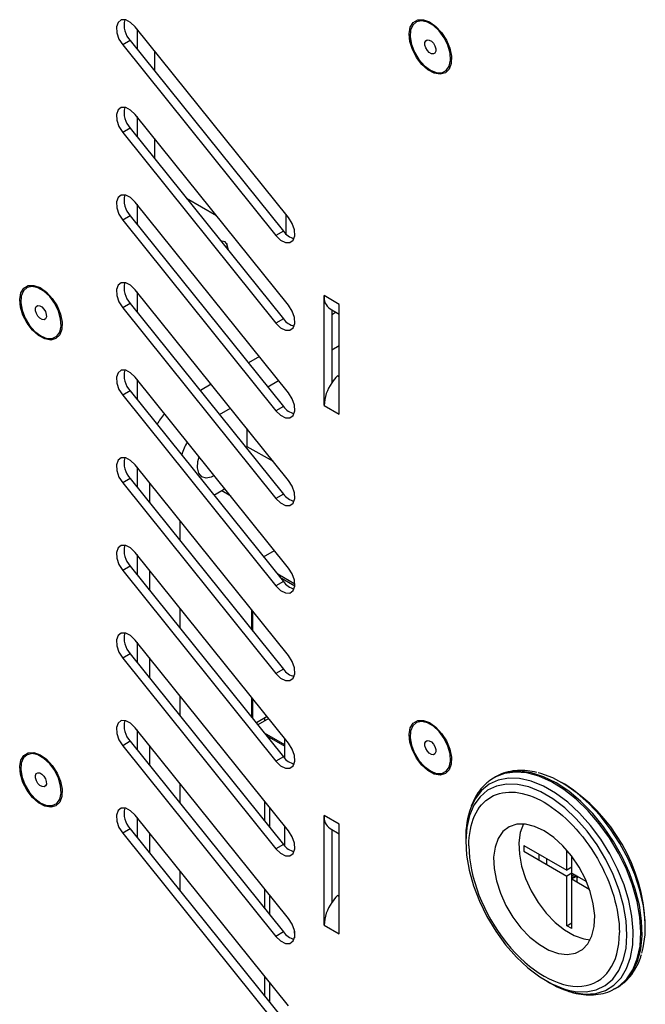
# Model space of a CAD drawing. Header units: millimetres. Extents: x -415 to 5, y -292 to 5.
# Tile 43 of 72: x -96 to -78, y -163 to -136. Entities that reach past the tile are written whole.
import ezdxf

# ---------------------------------------------------------------- set-up
doc = ezdxf.new("R2010")
doc.units = ezdxf.units.MM
doc.header["$MEASUREMENT"] = 0
doc.layers.add('实线', color=2, linetype='Continuous', lineweight=25)

msp = doc.modelspace()

# ---------------------------------------------------------------- linework, layer by layer
at = {"layer": '实线', "color": 7, "linetype": 'Continuous', "lineweight": 25}
for p, q in [((-88.2147, -141.1253), (-92.5014, -135.7928)), ((-92.454, -135.8518), (-92.454, -136.4083)), ((-92.6428, -136.1734), (-92.8549, -136.2959)), ((-92.8549, -136.2959), (-88.5683, -141.6284)), ((-92.6428, -136.1734), (-88.3562, -141.5059)), ((-91.959, -137.024), (-91.959, -136.4675)), ((-88.2147, -143.575), (-92.5014, -138.2425)), ((-92.454, -138.3014), (-92.454, -138.8579)), ((-92.6428, -138.6231), (-92.8549, -138.7455)), ((-92.8549, -138.7455), (-88.5683, -144.078)), ((-92.6428, -138.6231), (-88.3562, -143.9555)), ((-91.959, -139.4736), (-91.959, -138.9171)), ((-88.2147, -146.0246), (-92.5014, -140.6921)), ((-91.069, -140.5808), (-90.2343, -141.0627)), ((-92.454, -140.751), (-92.454, -141.3075)), ((-92.6428, -141.0727), (-92.8549, -141.1951)), ((-92.8549, -141.1951), (-88.5683, -146.5276)), ((-92.6428, -141.0727), (-88.3562, -146.4052)), ((-88.2821, -141.5858), (-88.2821, -141.0416)), ((-88.3562, -141.5059), (-88.5683, -141.6284)), ((-89.9438, -141.8484), (-89.9438, -141.9806)), ((-88.2147, -148.4742), (-92.5014, -143.1417)), ((-92.454, -143.2006), (-92.454, -143.7571)), ((-86.7971, -143.5522), (-87.2214, -143.3072)), ((-87.2214, -146.3777), (-87.2214, -143.3072)), ((-92.6428, -143.5223), (-92.8549, -143.6448)), ((-92.8549, -143.6448), (-88.5683, -148.9773)), ((-92.6428, -143.5223), (-88.3562, -148.8548)), ((-87.0557, -143.6735), (-86.7971, -143.8228)), ((-87.0093, -143.7003), (-87.0093, -145.7453)), ((-86.7971, -146.6226), (-86.7971, -143.5522)), ((-88.3562, -143.9555), (-88.5683, -144.078)), ((-86.8884, -143.7701), (-87.0093, -143.8399)), ((-87.0093, -144.8196), (-86.7971, -144.6971)), ((-89.0322, -145.0077), (-89.3377, -145.1841)), ((-88.2147, -150.9238), (-92.5014, -145.5913)), ((-92.454, -145.6503), (-92.454, -146.2068)), ((-86.7971, -145.579), (-86.8492, -145.549)), ((-90.3772, -145.7842), (-90.6827, -145.9606)), ((-88.7998, -145.8533), (-88.4943, -145.6769)), ((-92.6428, -145.9719), (-92.8549, -146.0944)), ((-92.8549, -146.0944), (-88.5683, -151.4269)), ((-92.6428, -145.9719), (-88.3562, -151.3044)), ((-90.1448, -146.6297), (-89.8393, -146.4533)), ((-88.3562, -146.4052), (-88.5683, -146.5276)), ((-87.2214, -146.3777), (-86.7971, -146.6226)), ((-89.3781, -147.5344), (-89.3781, -147.027)), ((-89.3792, -147.5821), (-89.3781, -147.5344)), ((-88.6391, -147.9463), (-89.3781, -147.5344)), ((-88.2147, -153.3735), (-92.5014, -148.041)), ((-92.454, -148.0999), (-92.454, -148.6564)), ((-92.6428, -148.4215), (-92.8549, -148.544)), ((-92.8549, -148.544), (-88.5683, -153.8765)), ((-92.6428, -148.4215), (-88.3562, -153.754)), ((-92.1004, -148.5397), (-92.1004, -149.0962)), ((-90.3017, -148.8841), (-90.0852, -148.7591)), ((-90.0852, -148.7591), (-89.9995, -148.7036)), ((-90.0852, -148.7591), (-89.8345, -148.9089)), ((-88.3562, -148.8548), (-88.5683, -148.9773)), ((-91.2519, -150.1518), (-91.2519, -149.5953)), ((-88.2147, -155.8231), (-92.5014, -150.4906)), ((-92.454, -150.5495), (-92.454, -151.106)), ((-88.9151, -150.6091), (-88.6096, -150.4327)), ((-92.6428, -150.8712), (-92.8549, -150.9936)), ((-92.6428, -150.8712), (-88.3562, -156.2037)), ((-92.8549, -150.9936), (-88.5683, -156.3261)), ((-92.1004, -150.9893), (-92.1004, -151.5458)), ((-88.038, -151.3783), (-88.5209, -151.0995)), ((-88.3562, -151.3044), (-88.5683, -151.4269)), ((-88.4597, -151.1757), (-88.0396, -151.4181)), ((-91.2519, -152.6014), (-91.2519, -152.0449)), ((-89.2489, -152.087), (-89.2489, -152.6435)), ((-89.2135, -152.6875), (-89.2135, -152.131)), ((-88.2147, -158.2727), (-92.5014, -152.9402)), ((-92.454, -152.9991), (-92.454, -153.5556)), ((-92.6428, -153.3208), (-92.8549, -153.4432)), ((-92.6428, -153.3208), (-88.3562, -158.6533)), ((-92.8549, -153.4432), (-88.5683, -158.7757)), ((-92.1004, -153.4389), (-92.1004, -153.9955)), ((-88.3562, -153.754), (-88.5683, -153.8765)), ((-91.2519, -155.051), (-91.2519, -154.4945)), ((-89.2489, -154.5366), (-89.2489, -155.0931)), ((-89.2135, -155.1371), (-89.2135, -154.5806)), ((-88.8113, -155.0809), (-89.1169, -155.2573)), ((-88.7665, -155.1367), (-89.0721, -155.3131)), ((-88.8765, -155.2002), (-88.8765, -155.1185)), ((-88.2147, -160.7223), (-92.5014, -155.3898)), ((-92.454, -155.4488), (-92.454, -156.0053)), ((-88.3245, -155.8672), (-88.8883, -155.5417)), ((-92.6428, -155.7704), (-92.8549, -155.8929)), ((-92.6428, -155.7704), (-88.3562, -161.1029)), ((-88.8271, -155.6179), (-88.3245, -155.908)), ((-88.7363, -155.7308), (-88.7363, -155.6703)), ((-88.3245, -156.2407), (-88.3245, -155.6866)), ((-92.8549, -155.8929), (-88.5683, -161.2254)), ((-92.1004, -155.8886), (-92.1004, -156.4451)), ((-88.3562, -156.2037), (-88.5683, -156.3261)), ((-91.2519, -157.5006), (-91.2519, -156.9441)), ((-82.433, -156.7682), (-82.4694, -156.7892)), ((-82.433, -156.7682), (-82.4511, -156.7789)), ((-80.4949, -156.9726), (-80.5828, -156.9219)), ((-88.8765, -158.006), (-88.8765, -157.4495)), ((-88.7363, -158.1804), (-88.7363, -157.6239)), ((-88.2147, -163.1719), (-92.5014, -157.8394)), ((-92.454, -157.8984), (-92.454, -158.4549)), ((-86.7971, -158.0866), (-87.2214, -157.8417)), ((-87.2214, -160.9121), (-87.2214, -157.8417)), ((-92.6428, -158.22), (-92.8549, -158.3425)), ((-92.6428, -158.22), (-88.3562, -163.5525)), ((-88.3245, -158.6903), (-88.3245, -158.1362)), ((-87.0557, -158.2079), (-86.7971, -158.3572)), ((-87.0093, -158.2347), (-87.0093, -160.2797)), ((-86.7971, -161.1571), (-86.7971, -158.0866)), ((-92.8549, -158.3425), (-88.5683, -163.675)), ((-92.1004, -158.3382), (-92.1004, -158.8947)), ((-83.2616, -158.4683), (-83.2616, -158.5698)), ((-88.3562, -158.6533), (-88.5683, -158.7757)), ((-81.6352, -158.6823), (-81.6352, -158.8456)), ((-81.6352, -158.6823), (-80.4332, -159.3763)), ((-81.6352, -158.8456), (-80.4332, -159.5396)), ((-80.4332, -159.3763), (-80.4332, -158.816)), ((-81.211, -159.0906), (-81.211, -158.9273)), ((-80.9989, -159.213), (-80.9989, -159.0497)), ((-80.2917, -159.4579), (-80.2917, -158.9921)), ((-91.2519, -159.9503), (-91.2519, -159.3938)), ((-80.2917, -159.2946), (-80.4332, -159.3763)), ((-80.2917, -159.4579), (-80.4332, -159.5396)), ((-80.4332, -160.9277), (-80.4332, -159.5396)), ((-80.2917, -159.4579), (-79.8884, -159.6908)), ((-80.2917, -159.6212), (-80.2917, -159.4579)), ((-80.2206, -159.499), (-80.2917, -159.5401)), ((-80.1774, -159.5239), (-80.2917, -159.5899)), ((-80.1503, -159.5396), (-80.2917, -159.6212)), ((-80.2917, -161.0093), (-80.2917, -159.6212)), ((-80.2917, -159.6212), (-79.8066, -159.9013)), ((-80.1503, -159.7029), (-80.1503, -159.5396)), ((-80.1503, -159.5759), (-80.1188, -159.5577)), ((-88.8765, -160.4557), (-88.8765, -159.8992)), ((-88.7363, -160.63), (-88.7363, -160.0735)), ((-86.7971, -160.1135), (-86.8492, -160.0834)), ((-88.0468, -161.0822), (-88.0468, -161.2635)), ((-87.2214, -160.9121), (-86.7971, -161.1571)), ((-80.4332, -160.9277), (-80.2917, -160.8461)), ((-80.2917, -161.0093), (-80.4332, -160.9277)), ((-78.2411, -160.9782), (-78.2411, -160.8767)), ((-88.3562, -161.1029), (-88.5683, -161.2254)), ((-88.8765, -162.9053), (-88.8765, -162.3488)), ((-88.7363, -163.0797), (-88.7363, -162.5232)), ((-81.0078, -162.4739), (-80.9199, -162.5246)), ((-79.1403, -162.7158), (-79.0852, -162.6871)), ((-79.0697, -162.6783), (-79.0333, -162.6573))]:
    msp.add_line(p, q, dxfattribs=at)
at = {"layer": '实线', "color": 7, "linetype": 'Continuous', "lineweight": 25, "flags": 128}
for points in [[(-92.5014, -135.7928), (-92.632, -135.6662), (-92.7696, -135.5972), (-92.8934, -135.5962), (-92.9843, -135.6635), (-93.0287, -135.7887), (-93.0196, -135.9529), (-92.9586, -136.131), (-92.8549, -136.2959)], [(-83.6679, -136.8145), (-83.7264, -136.9738), (-83.8315, -137.0776), (-83.974, -137.1168), (-84.1411, -137.0879), (-84.318, -136.9934), (-84.489, -136.8418), (-84.6389, -136.6465), (-84.7544, -136.4248), (-84.8253, -136.1966), (-84.8451, -135.9819), (-84.8122, -135.8), (-84.7295, -135.667), (-84.6043, -135.5947), (-84.4478, -135.5895), (-84.2738, -135.6519), (-84.0979, -135.7764), (-83.9356, -135.9518), (-83.8014, -136.1626), (-83.7072, -136.3901), (-83.6613, -136.6141), (-83.6679, -136.8145)], [(-84.2515, -137.0034), (-84.0848, -137.0706), (-83.9329, -137.0739), (-83.8093, -137.0128), (-83.725, -136.8928), (-83.6874, -136.7246), (-83.7, -136.5232), (-83.7616, -136.3064), (-83.8668, -136.0934), (-84.0061, -135.9033), (-84.1672, -135.7529), (-84.3359, -135.6556), (-84.497, -135.6199), (-84.6363, -135.6492), (-84.7414, -135.7407), (-84.803, -135.8864), (-84.8156, -136.0733), (-84.7781, -136.2848), (-84.6938, -136.5021), (-84.5702, -136.7059), (-84.4183, -136.8781), (-84.2515, -137.0034)], [(-84.1001, -136.4707), (-84.1226, -136.5221), (-84.1647, -136.5474), (-84.22, -136.5426), (-84.2802, -136.5085), (-84.336, -136.4504), (-84.3789, -136.3769), (-84.4024, -136.2994), (-84.403, -136.2297), (-84.3805, -136.1782), (-84.3384, -136.153), (-84.283, -136.1577), (-84.2229, -136.1918), (-84.1671, -136.25), (-84.1242, -136.3234), (-84.1006, -136.4009), (-84.1001, -136.4707)], [(-92.5014, -138.2425), (-92.632, -138.1159), (-92.7696, -138.0468), (-92.8934, -138.0458), (-92.9843, -138.1131), (-93.0287, -138.2383), (-93.0196, -138.4025), (-92.9586, -138.5806), (-92.8549, -138.7455)], [(-92.5014, -140.6921), (-92.632, -140.5655), (-92.7696, -140.4964), (-92.8934, -140.4955), (-92.9843, -140.5627), (-93.0287, -140.688), (-93.0196, -140.8521), (-92.9586, -141.0302), (-92.8549, -141.1951)], [(-88.5683, -141.6284), (-88.4377, -141.755), (-88.3, -141.8241), (-88.1763, -141.825), (-88.0853, -141.7578), (-88.041, -141.6325), (-88.05, -141.4683), (-88.111, -141.2903), (-88.2147, -141.1253)], [(-89.9101, -142.0225), (-89.9084, -141.9861), (-89.9299, -141.8735), (-89.9912, -141.803), (-90.083, -141.7851), (-90.0991, -141.7874)], [(-94.5574, -144.2461), (-94.6158, -144.4053), (-94.721, -144.5092), (-94.8634, -144.5483), (-95.0305, -144.5194), (-95.2074, -144.4249), (-95.3785, -144.2733), (-95.5284, -144.078), (-95.6439, -143.8564), (-95.7147, -143.6281), (-95.7345, -143.4135), (-95.7016, -143.2316), (-95.6189, -143.0986), (-95.4937, -143.0262), (-95.3372, -143.0211), (-95.1632, -143.0835), (-94.9873, -143.2079), (-94.825, -143.3833), (-94.6908, -143.5942), (-94.5966, -143.8216), (-94.5508, -144.0456), (-94.5574, -144.2461)], [(-95.141, -144.4349), (-94.9743, -144.5022), (-94.8223, -144.5054), (-94.6987, -144.4443), (-94.6144, -144.3244), (-94.5769, -144.1562), (-94.5895, -143.9547), (-94.6511, -143.7379), (-94.7562, -143.525), (-94.8955, -143.3349), (-95.0567, -143.1845), (-95.2253, -143.0871), (-95.3864, -143.0515), (-95.5258, -143.0807), (-95.6309, -143.1723), (-95.6925, -143.318), (-95.7051, -143.5049), (-95.6676, -143.7164), (-95.5833, -143.9337), (-95.4597, -144.1375), (-95.3077, -144.3097), (-95.141, -144.4349)], [(-92.5014, -143.1417), (-92.632, -143.0151), (-92.7696, -142.9461), (-92.8934, -142.9451), (-92.9843, -143.0123), (-93.0287, -143.1376), (-93.0196, -143.3018), (-92.9586, -143.4798), (-92.8549, -143.6448)], [(-94.9895, -143.9022), (-95.012, -143.9537), (-95.0541, -143.9789), (-95.1095, -143.9741), (-95.1696, -143.9401), (-95.2254, -143.8819), (-95.2683, -143.8085), (-95.2919, -143.731), (-95.2925, -143.6612), (-95.27, -143.6098), (-95.2278, -143.5845), (-95.1725, -143.5893), (-95.1123, -143.6233), (-95.0566, -143.6815), (-95.0136, -143.755), (-94.9901, -143.8325), (-94.9895, -143.9022)], [(-88.5683, -144.078), (-88.4377, -144.2046), (-88.3, -144.2737), (-88.1763, -144.2746), (-88.0853, -144.2074), (-88.041, -144.0821), (-88.05, -143.918), (-88.111, -143.7399), (-88.2147, -143.575)], [(-92.5014, -145.5913), (-92.632, -145.4647), (-92.7696, -145.3957), (-92.8934, -145.3947), (-92.9843, -145.462), (-93.0287, -145.5872), (-93.0196, -145.7514), (-92.9586, -145.9295), (-92.8549, -146.0944)], [(-88.5683, -146.5276), (-88.4377, -146.6542), (-88.3, -146.7233), (-88.1763, -146.7243), (-88.0853, -146.657), (-88.041, -146.5318), (-88.05, -146.3676), (-88.111, -146.1895), (-88.2147, -146.0246)], [(-92.5014, -148.041), (-92.632, -147.9143), (-92.7696, -147.8453), (-92.8934, -147.8443), (-92.9843, -147.9116), (-93.0287, -148.0368), (-93.0196, -148.201), (-92.9586, -148.3791), (-92.8549, -148.544)], [(-90.2922, -148.3395), (-90.38, -148.3832), (-90.5231, -148.4091), (-90.6425, -148.3707), (-90.7253, -148.2722), (-90.7624, -148.1242), (-90.7499, -147.9429), (-90.7147, -147.8139)], [(-88.5683, -148.9773), (-88.4377, -149.1039), (-88.3, -149.1729), (-88.1763, -149.1739), (-88.0853, -149.1066), (-88.041, -148.9814), (-88.05, -148.8172), (-88.111, -148.6391), (-88.2147, -148.4742)], [(-92.5014, -150.4906), (-92.632, -150.364), (-92.7696, -150.2949), (-92.8934, -150.294), (-92.9843, -150.3612), (-93.0287, -150.4865), (-93.0196, -150.6506), (-92.9586, -150.8287), (-92.8549, -150.9936)], [(-88.5683, -151.4269), (-88.4377, -151.5535), (-88.3, -151.6225), (-88.1763, -151.6235), (-88.0853, -151.5562), (-88.041, -151.431), (-88.05, -151.2668), (-88.111, -151.0887), (-88.2147, -150.9238)], [(-92.5014, -152.9402), (-92.632, -152.8136), (-92.7696, -152.7445), (-92.8934, -152.7436), (-92.9843, -152.8108), (-93.0287, -152.9361), (-93.0196, -153.1002), (-92.9586, -153.2783), (-92.8549, -153.4432)], [(-88.5683, -153.8765), (-88.4377, -154.0031), (-88.3, -154.0722), (-88.1763, -154.0731), (-88.0853, -154.0059), (-88.041, -153.8806), (-88.05, -153.7165), (-88.111, -153.5384), (-88.2147, -153.3735)], [(-92.5014, -155.3898), (-92.632, -155.2632), (-92.7696, -155.1942), (-92.8934, -155.1932), (-92.9843, -155.2605), (-93.0287, -155.3857), (-93.0196, -155.5499), (-92.9586, -155.728), (-92.8549, -155.8929)], [(-83.6679, -156.4115), (-83.7264, -156.5708), (-83.8315, -156.6746), (-83.974, -156.7138), (-84.1411, -156.6849), (-84.318, -156.5904), (-84.489, -156.4387), (-84.6389, -156.2434), (-84.7544, -156.0218), (-84.8253, -155.7935), (-84.8451, -155.5789), (-84.8122, -155.397), (-84.7295, -155.264), (-84.6043, -155.1917), (-84.4478, -155.1865), (-84.2738, -155.2489), (-84.0979, -155.3733), (-83.9356, -155.5488), (-83.8014, -155.7596), (-83.7072, -155.9871), (-83.6613, -156.211), (-83.6679, -156.4115)], [(-84.2515, -156.6004), (-84.0848, -156.6676), (-83.9329, -156.6708), (-83.8093, -156.6098), (-83.725, -156.4898), (-83.6874, -156.3216), (-83.7, -156.1202), (-83.7616, -155.9033), (-83.8668, -155.6904), (-84.0061, -155.5003), (-84.1672, -155.3499), (-84.3359, -155.2525), (-84.497, -155.2169), (-84.6363, -155.2462), (-84.7414, -155.3377), (-84.803, -155.4834), (-84.8156, -155.6703), (-84.7781, -155.8818), (-84.6938, -156.0991), (-84.5702, -156.3029), (-84.4183, -156.4751), (-84.2515, -156.6004)], [(-88.5683, -156.3261), (-88.4377, -156.4527), (-88.3, -156.5218), (-88.1763, -156.5228), (-88.0853, -156.4555), (-88.041, -156.3302), (-88.05, -156.1661), (-88.111, -155.988), (-88.2147, -155.8231)], [(-84.1001, -156.0677), (-84.1226, -156.1191), (-84.1647, -156.1444), (-84.22, -156.1396), (-84.2802, -156.1055), (-84.336, -156.0473), (-84.3789, -155.9739), (-84.4024, -155.8964), (-84.403, -155.8266), (-84.3805, -155.7752), (-84.3384, -155.75), (-84.283, -155.7547), (-84.2229, -155.7888), (-84.1671, -155.847), (-84.1242, -155.9204), (-84.1006, -155.9979), (-84.1001, -156.0677)], [(-94.5574, -157.3107), (-94.6158, -157.47), (-94.721, -157.5738), (-94.8634, -157.613), (-95.0305, -157.5841), (-95.2074, -157.4896), (-95.3785, -157.338), (-95.5284, -157.1427), (-95.6439, -156.921), (-95.7147, -156.6927), (-95.7345, -156.4781), (-95.7016, -156.2962), (-95.6189, -156.1632), (-95.4937, -156.0909), (-95.3372, -156.0857), (-95.1632, -156.1481), (-94.9873, -156.2725), (-94.825, -156.448), (-94.6908, -156.6588), (-94.5966, -156.8863), (-94.5508, -157.1102), (-94.5574, -157.3107)], [(-95.141, -157.4996), (-94.9743, -157.5668), (-94.8223, -157.5701), (-94.6987, -157.509), (-94.6144, -157.389), (-94.5769, -157.2208), (-94.5895, -157.0194), (-94.6511, -156.8026), (-94.7562, -156.5896), (-94.8955, -156.3995), (-95.0567, -156.2491), (-95.2253, -156.1518), (-95.3864, -156.1161), (-95.5258, -156.1454), (-95.6309, -156.2369), (-95.6925, -156.3826), (-95.7051, -156.5695), (-95.6676, -156.781), (-95.5833, -156.9983), (-95.4597, -157.2021), (-95.3077, -157.3743), (-95.141, -157.4996)], [(-94.9895, -156.9669), (-95.012, -157.0183), (-95.0541, -157.0436), (-95.1095, -157.0388), (-95.1696, -157.0047), (-95.2254, -156.9466), (-95.2683, -156.8731), (-95.2919, -156.7956), (-95.2925, -156.7259), (-95.27, -156.6744), (-95.2278, -156.6492), (-95.1725, -156.6539), (-95.1123, -156.688), (-95.0566, -156.7462), (-95.0136, -156.8196), (-94.9901, -156.8971), (-94.9895, -156.9669)], [(-78.3654, -161.1087), (-78.3927, -160.6889), (-78.4706, -160.2487), (-78.5975, -159.7976), (-78.7707, -159.3451), (-78.9865, -158.9008), (-79.2403, -158.4744), (-79.5267, -158.0747), (-79.8396, -157.7105), (-80.1723, -157.3893), (-80.5178, -157.1182), (-80.8686, -156.9027), (-81.2173, -156.7476), (-81.5564, -156.6562), (-81.8788, -156.6303), (-82.1776, -156.6706), (-82.4446, -156.7753)], [(-80.7332, -156.9365), (-81.0832, -156.764), (-81.4258, -156.6544), (-81.7536, -156.6099), (-82.0597, -156.6316), (-82.3375, -156.7189), (-82.433, -156.7682)], [(-78.3391, -161.6957), (-78.2994, -161.5439), (-78.2481, -161.1831), (-78.2467, -160.7892), (-78.295, -160.3704), (-78.3921, -159.9358), (-78.5359, -159.4945), (-78.7233, -159.0561), (-78.9504, -158.6298), (-79.2123, -158.2248), (-79.5034, -157.8496), (-79.8175, -157.5123), (-80.1479, -157.2201), (-80.4876, -156.9791), (-80.8293, -156.7946), (-81.1658, -156.6703), (-81.2336, -156.6526)], [(-80.4411, -162.744), (-80.2448, -162.7997), (-79.9255, -162.843), (-79.6273, -162.8219), (-79.3567, -162.7368), (-79.1194, -162.5896), (-78.9204, -162.3833), (-78.7641, -162.1224), (-78.6537, -161.8125), (-78.5916, -161.4601), (-78.5791, -161.0727), (-78.6165, -160.6587), (-78.703, -160.2267), (-78.8367, -159.7862), (-79.0148, -159.3463), (-79.2335, -158.9166), (-79.4882, -158.5061), (-79.7733, -158.1236), (-80.0829, -157.7773), (-80.4103, -157.4745), (-80.7486, -157.2218), (-81.0905, -157.0244), (-81.4288, -156.8866), (-81.7562, -156.8113), (-82.0658, -156.8002), (-82.351, -156.8534), (-82.6056, -156.9699), (-82.8243, -157.1471), (-83.0024, -157.3813), (-83.1218, -157.6287)], [(-82.4446, -156.7753), (-82.4463, -156.7762), (-82.4694, -156.7892)], [(-78.9937, -162.6334), (-78.7779, -162.4569), (-78.595, -162.2165), (-78.4578, -161.9227), (-78.369, -161.5818), (-78.3306, -161.2011), (-78.3434, -160.7887), (-78.4072, -160.3533), (-78.5205, -159.9043), (-78.681, -159.4512), (-78.8852, -159.0037), (-79.1288, -158.5713), (-79.4066, -158.1632), (-79.7127, -157.7881), (-80.0405, -157.4541), (-80.3831, -157.1682), (-80.7332, -156.9365)], [(-80.4024, -162.7279), (-80.1978, -162.7678), (-79.8933, -162.7771), (-79.6137, -162.7215), (-79.3652, -162.6022), (-79.1534, -162.422), (-78.983, -162.1847), (-78.8579, -161.8957), (-78.7807, -161.5616), (-78.7533, -161.1896), (-78.7763, -160.7882), (-78.8491, -160.3664), (-78.9701, -159.9334), (-79.1366, -159.4991), (-79.3449, -159.073), (-79.5903, -158.6648), (-79.8674, -158.2836), (-80.17, -157.9378), (-80.4913, -157.6352), (-80.8241, -157.3825), (-81.161, -157.1855), (-81.4944, -157.0484), (-81.817, -156.9744), (-82.1215, -156.9651), (-82.4012, -157.0207), (-82.6496, -157.1399), (-82.8614, -157.3202), (-83.0318, -157.5575), (-83.157, -157.8464), (-83.2341, -158.1806), (-83.2615, -158.5526), (-83.2615, -158.5526)], [(-92.5014, -157.8394), (-92.632, -157.7128), (-92.7696, -157.6438), (-92.8934, -157.6428), (-92.9843, -157.7101), (-93.0287, -157.8353), (-93.0196, -157.9995), (-92.9586, -158.1776), (-92.8549, -158.3425)], [(-88.5683, -158.7757), (-88.4377, -158.9024), (-88.3, -158.9714), (-88.1763, -158.9724), (-88.0853, -158.9051), (-88.041, -158.7799), (-88.05, -158.6157), (-88.111, -158.4376), (-88.2147, -158.2727)], [(-81.0696, -158.2739), (-81.3372, -158.1489), (-81.5952, -158.0874), (-81.8341, -158.0917), (-82.0455, -158.1617), (-82.2215, -158.2947), (-82.356, -158.4859), (-82.4439, -158.7285), (-82.4822, -159.0138), (-82.4694, -159.3313), (-82.406, -159.6696), (-82.2943, -160.0165), (-82.1384, -160.3594), (-81.9438, -160.686), (-81.7176, -160.9844), (-81.468, -161.2439), (-81.204, -161.455), (-80.9351, -161.6102), (-80.6711, -161.7039), (-80.4215, -161.7326), (-80.1954, -161.6953), (-80.0008, -161.5934), (-79.8448, -161.4305), (-79.7331, -161.2126), (-79.6697, -160.9475), (-79.657, -160.6447), (-79.6952, -160.3153), (-79.7832, -159.9712), (-79.9176, -159.6247), (-80.0936, -159.2884), (-80.305, -158.9745), (-80.544, -158.6943), (-80.8019, -158.4579), (-81.0696, -158.2739)], [(-81.6514, -158.0826), (-81.7368, -158.3203), (-81.7751, -158.6056), (-81.7623, -158.9231), (-81.6989, -159.2614), (-81.5872, -159.6083), (-81.4312, -159.9512), (-81.2367, -160.2778), (-81.0105, -160.5762), (-80.7609, -160.8357), (-80.4969, -161.0468), (-80.228, -161.202), (-79.964, -161.2957), (-79.7807, -161.3231)], [(-83.2615, -158.5526), (-83.2386, -158.9539), (-83.1658, -159.3758), (-83.0448, -159.8088), (-82.8783, -160.2431), (-82.67, -160.6691), (-82.4245, -161.0773), (-82.1474, -161.4586), (-81.8449, -161.8044), (-81.5236, -162.107), (-81.1908, -162.3596), (-80.8539, -162.5567), (-80.5204, -162.6938), (-80.4024, -162.7279)], [(-88.5683, -161.2254), (-88.4377, -161.352), (-88.3, -161.421), (-88.1763, -161.422), (-88.0853, -161.3547), (-88.041, -161.2295), (-88.05, -161.0653), (-88.111, -160.8872), (-88.2147, -160.7223)], [(-79.0852, -162.6871), (-78.9715, -162.6147), (-78.7583, -162.4158), (-78.588, -162.1598), (-78.4641, -161.8521), (-78.3894, -161.4992), (-78.3654, -161.1087)], [(-80.9196, -162.5249), (-80.5786, -162.6929), (-80.4411, -162.744)], [(-79.0333, -162.6573), (-79.0024, -162.6388), (-78.9937, -162.6334)]]:
    msp.add_lwpolyline(points, dxfattribs=at)
at = {"layer": '实线', "color": 7, "linetype": 'Continuous', "lineweight": 25}
for centre, radius, start, end in [((-92.1764, -135.7368), 0.6388, 166.81005, 223.11671), ((-92.1764, -138.1864), 0.6388, 166.81005, 223.11671), ((-92.1764, -140.636), 0.6388, 166.81005, 223.11671), ((-87.9541, -141.2336), 0.4856, 214.10509, 257.51064), ((-92.1764, -143.0857), 0.6388, 166.81005, 223.11671), ((-86.8304, -143.351), 0.3934, 173.61687, 235.07095), ((-87.9541, -143.6833), 0.4856, 214.10509, 257.51064), ((-92.1764, -145.5353), 0.6388, 166.81005, 223.11671), ((-85.9426, -146.4516), 1.2793, 135.12457, 146.48819), ((-86.0317, -146.425), 1.1907, 145.18974, 177.72276), ((-87.9541, -146.1329), 0.4856, 214.10509, 257.51064), ((-90.4382, -147.7369), 1.6793, 137.831, 150.18307), ((-89.6446, -148.2057), 1.6212, 150.08148, 164.1121), ((-92.1764, -147.9849), 0.6388, 166.81005, 223.11671), ((-87.9541, -148.5825), 0.4856, 214.10509, 257.51064), ((-92.1764, -150.4345), 0.6388, 166.81005, 223.11671), ((-87.9541, -151.0321), 0.4856, 214.10509, 257.51064), ((-92.1764, -152.8841), 0.6388, 166.81005, 223.11671), ((-87.9541, -153.4817), 0.4856, 214.10509, 257.51064), ((-92.1764, -155.3338), 0.6388, 166.81005, 223.11671), ((-87.9541, -155.9314), 0.4856, 214.10509, 257.51064), ((-83.1099, -161.0848), 4.8732, 2.44725, 57.54737), ((-92.1764, -157.7834), 0.6388, 166.81005, 223.11671), ((-80.9134, -158.4278), 2.3486, 160.10787, 180.98898), ((-86.8304, -157.8854), 0.3934, 173.61687, 235.07095), ((-87.9541, -158.381), 0.4856, 214.10509, 257.51064), ((-85.9426, -160.9861), 1.2793, 135.12457, 146.48819), ((-86.0317, -160.9594), 1.1907, 145.18974, 177.72276), ((-87.9541, -160.8306), 0.4856, 214.10509, 257.51064)]:
    msp.add_arc(centre, radius, start, end, dxfattribs=at)
for points, knots in [([(-81.2737, -156.6387), (-81.3613, -156.6205), (-81.5432, -156.5826), (-81.8145, -156.5778), (-82.083, -156.6213), (-82.273, -156.6768), (-82.3619, -156.7328), (-82.374, -156.7404)], [0, 0, 0, 0, 0.2239944, 0.465172, 0.7097809, 0.9604741, 1, 1, 1, 1]), ([(-82.4373, -156.7779), (-82.4984, -156.8121), (-82.6482, -156.8961), (-82.8377, -157.0884), (-83.0043, -157.3231), (-83.0771, -157.5003), (-83.1116, -157.584)], [0, 0, 0, 0, 0.2008017, 0.4918644, 0.7598653, 1, 1, 1, 1]), ([(-83.1737, -158.6923), (-83.1737, -158.0478), (-82.952, -157.5578), (-82.1628, -157.102), (-81.6276, -157.155), (-80.5115, -157.7993), (-79.9763, -158.3643), (-79.1871, -159.7312), (-78.9654, -160.4773), (-78.9654, -161.1217)], [0, 0, 0, 0, 0.25, 0.25, 0.5, 0.5, 0.75, 0.75, 1, 1, 1, 1]), ([(-83.1737, -158.6923), (-83.1737, -159.5602), (-82.7726, -160.5941), (-81.4707, -162.2136), (-80.6684, -162.6768), (-79.3665, -162.5604), (-78.9654, -161.9896), (-78.9654, -161.1217)], [0, 0, 0, 0, 0.33333333, 0.33333333, 0.66666667, 0.66666667, 1, 1, 1, 1]), ([(-78.9906, -162.6228), (-78.9553, -162.6025), (-78.832, -162.5316), (-78.6643, -162.3583), (-78.496, -162.1114), (-78.3939, -161.903), (-78.3591, -161.7681), (-78.3509, -161.7364)], [0, 0, 0, 0, 0.1133628, 0.3957376, 0.6557388, 0.91908, 1, 1, 1, 1]), ([(-80.8027, -162.5891), (-80.7104, -162.6356), (-80.5824, -162.7001), (-80.4546, -162.7387), (-80.419, -162.7494)], [0, 0, 0, 0, 0.72136213, 1, 1, 1, 1]), ([(-80.419, -162.7494), (-80.3614, -162.7692), (-80.2095, -162.8214), (-79.9654, -162.8606), (-79.6882, -162.8694), (-79.4193, -162.8257), (-79.2165, -162.7637), (-79.1157, -162.6989), (-79.0913, -162.6832)], [0, 0, 0, 0, 0.1216506, 0.3204123, 0.5211785, 0.724801, 0.9334884, 1, 1, 1, 1])]:
    msp.add_open_spline(points, degree=3, knots=knots, dxfattribs=at)

doc.saveas('drawing.dxf')
